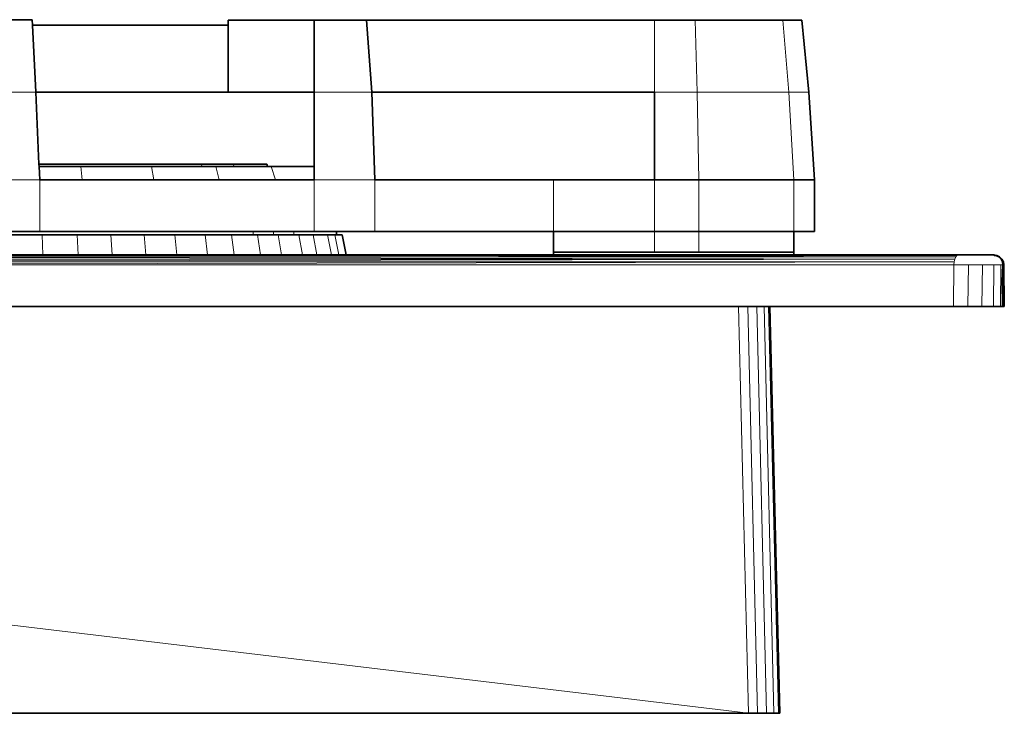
# Model space of a CAD drawing. Header units: inches. Extents: x 0 to 12.9, y 0 to 8.3.
# Tile 74 of 74: x 8.819 to 9.468, y 5.155 to 5.612. Entities that reach past the tile are written whole.
import ezdxf

# ---------------------------------------------------------------- set-up
doc = ezdxf.new("R2010")
doc.units = ezdxf.units.IN
doc.header["$MEASUREMENT"] = 0
doc.layers.add('Default', color=7, linetype='Continuous')

# ---------------------------------------------------------------- blocks, each defined once
blk = doc.blocks.new('MODEL_1')
at = {"lineweight": 0}
for p, q in [((8.79353, 5.6124), (8.827, 5.6124)), ((8.827, 5.6124), (8.82719, 5.60873)), ((8.82719, 5.60873), (8.82942, 5.56463)), ((8.82719, 5.60873), (8.95642, 5.60873)), ((8.82942, 5.56463), (8.82719, 5.60873)), ((8.95642, 5.60873), (8.95642, 5.61209)), ((8.95642, 5.61209), (9.01309, 5.61208)), ((8.95642, 5.56463), (8.95642, 5.60873)), ((8.95642, 5.60873), (8.95642, 5.56463)), ((9.01309, 5.61208), (9.01309, 5.56463)), ((9.01309, 5.56463), (9.01309, 5.61208)), ((9.01309, 5.61208), (9.04769, 5.61208)), ((9.04769, 5.61208), (9.23764, 5.61209)), ((9.04769, 5.61208), (9.05121, 5.56463)), ((9.05121, 5.56463), (9.04769, 5.61208)), ((9.23764, 5.61209), (9.26458, 5.61209)), ((9.23764, 5.56463), (9.23764, 5.61209)), ((9.23764, 5.61209), (9.23764, 5.56463)), ((9.26458, 5.61209), (9.26586, 5.56463)), ((9.26458, 5.61209), (9.32224, 5.61209)), ((9.26586, 5.56463), (9.26458, 5.61209)), ((9.32224, 5.61209), (9.32625, 5.56463)), ((9.32224, 5.61209), (9.33479, 5.61209)), ((9.32625, 5.56463), (9.32224, 5.61209)), ((9.33479, 5.61209), (9.33941, 5.56463)), ((8.82942, 5.56463), (8.79111, 5.56463)), ((8.79111, 5.56463), (8.82942, 5.56463)), ((8.95642, 5.56463), (8.82942, 5.56463)), ((8.82942, 5.56463), (8.83155, 5.51698)), ((9.01309, 5.56463), (8.95642, 5.56463)), ((9.01309, 5.51554), (9.01309, 5.56463)), ((9.01309, 5.56463), (9.05121, 5.56463)), ((9.05121, 5.56463), (9.01309, 5.56463)), ((9.05121, 5.56463), (9.05307, 5.50675)), ((9.23764, 5.56463), (9.05121, 5.56463)), ((9.26586, 5.56463), (9.23764, 5.56463)), ((9.23764, 5.50675), (9.23764, 5.56463)), ((9.23764, 5.56463), (9.26586, 5.56463)), ((9.32625, 5.56463), (9.26586, 5.56463)), ((9.26586, 5.56463), (9.26688, 5.50675)), ((9.26688, 5.50675), (9.26586, 5.56463)), ((9.26586, 5.56463), (9.32625, 5.56463)), ((9.32948, 5.50675), (9.32625, 5.56463)), ((9.32625, 5.56463), (9.33941, 5.56463)), ((9.33941, 5.56463), (9.32625, 5.56463)), ((9.32625, 5.56463), (9.32948, 5.50675)), ((9.33941, 5.56463), (9.3431, 5.50675)), ((8.83155, 5.51698), (8.83161, 5.51554)), ((8.83161, 5.51554), (8.83201, 5.50675)), ((8.83201, 5.50675), (8.83161, 5.51554)), ((8.83161, 5.51554), (8.84711, 5.51554)), ((8.84711, 5.51554), (8.85917, 5.51554)), ((8.85999, 5.50675), (8.85917, 5.51554)), ((8.85917, 5.51554), (8.88126, 5.51554)), ((8.85917, 5.51554), (8.85999, 5.50675)), ((8.88126, 5.51554), (8.9058, 5.51554)), ((8.90738, 5.50675), (8.9058, 5.51554)), ((8.9058, 5.51554), (8.91237, 5.51554)), ((8.9058, 5.51554), (8.90738, 5.50675)), ((8.91237, 5.51554), (8.93907, 5.51554)), ((8.93907, 5.51554), (8.93872, 5.51698)), ((8.93872, 5.51698), (8.95978, 5.51698)), ((8.94824, 5.51554), (8.93907, 5.51554)), ((8.93907, 5.51554), (8.94824, 5.51554)), ((8.96019, 5.51554), (8.94824, 5.51554)), ((8.95053, 5.50675), (8.94824, 5.51554)), ((8.94824, 5.51554), (8.96019, 5.51554)), ((8.94824, 5.51554), (8.95053, 5.50675)), ((8.95978, 5.51698), (8.96019, 5.51554)), ((8.96019, 5.51554), (8.97479, 5.51554)), ((8.97479, 5.51554), (8.98225, 5.51554)), ((8.98225, 5.51554), (8.98467, 5.51554)), ((8.98467, 5.51554), (9.01309, 5.51554)), ((8.98756, 5.50675), (8.98467, 5.51554)), ((8.98467, 5.51554), (8.98756, 5.50675)), ((9.01309, 5.50675), (9.01309, 5.51554)), ((9.01309, 5.51554), (9.01309, 5.50675)), ((8.78853, 5.50675), (8.83201, 5.50675)), ((8.83201, 5.50675), (8.78853, 5.50675)), ((8.83201, 5.50675), (8.83201, 5.4725)), ((8.83201, 5.4725), (8.83201, 5.50675)), ((8.83201, 5.50675), (8.85999, 5.50675)), ((8.85999, 5.50675), (8.83201, 5.50675)), ((8.85999, 5.50675), (8.90738, 5.50675)), ((8.90738, 5.50675), (8.85999, 5.50675)), ((8.90738, 5.50675), (8.95053, 5.50675)), ((8.95053, 5.50675), (8.90738, 5.50675)), ((8.95053, 5.50675), (8.98756, 5.50675)), ((8.98756, 5.50675), (8.95053, 5.50675)), ((8.98756, 5.50675), (9.01309, 5.50675)), ((9.01309, 5.50675), (8.98756, 5.50675)), ((9.01309, 5.50675), (9.01309, 5.4725)), ((9.01309, 5.4725), (9.01309, 5.50675)), ((9.01309, 5.50675), (9.05307, 5.50675)), ((9.05307, 5.50675), (9.01309, 5.50675)), ((9.05307, 5.50675), (9.05307, 5.4725)), ((9.05307, 5.4725), (9.05307, 5.50675)), ((9.05307, 5.50675), (9.17095, 5.50675)), ((9.17095, 5.50675), (9.17095, 5.4725)), ((9.17095, 5.50675), (9.23764, 5.50675)), ((9.17095, 5.4725), (9.17095, 5.50675)), ((9.23764, 5.50675), (9.23764, 5.4725)), ((9.26688, 5.50675), (9.23764, 5.50675)), ((9.23764, 5.4725), (9.23764, 5.50675)), ((9.23764, 5.50675), (9.26688, 5.50675)), ((9.26688, 5.4725), (9.26688, 5.50675)), ((9.26688, 5.50675), (9.32948, 5.50675)), ((9.26688, 5.50675), (9.26688, 5.4725)), ((9.32948, 5.50675), (9.26688, 5.50675)), ((9.32948, 5.4725), (9.32948, 5.50675)), ((9.32948, 5.50675), (9.3431, 5.50675)), ((9.3431, 5.50675), (9.32948, 5.50675)), ((9.32948, 5.50675), (9.32948, 5.4725)), ((9.3431, 5.50675), (9.3431, 5.4725)), ((8.83201, 5.4725), (8.81062, 5.4725)), ((8.81062, 5.47048), (8.83334, 5.47048)), ((8.83334, 5.4725), (8.83201, 5.4725)), ((8.85604, 5.4725), (8.83334, 5.4725)), ((8.83334, 5.47048), (8.83373, 5.47048)), ((8.83373, 5.47048), (8.834, 5.45715)), ((8.83373, 5.47048), (8.85604, 5.47048)), ((8.834, 5.45715), (8.83373, 5.47048)), ((8.87774, 5.4725), (8.85604, 5.4725)), ((8.85604, 5.47048), (8.85683, 5.47048)), ((8.85683, 5.47048), (8.85738, 5.45715)), ((8.85683, 5.47048), (8.87774, 5.47048)), ((8.85738, 5.45715), (8.85683, 5.47048)), ((8.89946, 5.4725), (8.87774, 5.4725)), ((8.87774, 5.47048), (8.87892, 5.47048)), ((8.87892, 5.47048), (8.87973, 5.45715)), ((8.87892, 5.47048), (8.89946, 5.47048)), ((8.87973, 5.45715), (8.87892, 5.47048)), ((8.91923, 5.4725), (8.89946, 5.4725)), ((8.89946, 5.47048), (8.90102, 5.47048)), ((8.90102, 5.47048), (8.90209, 5.45715)), ((8.90102, 5.47048), (8.91923, 5.47048)), ((8.90209, 5.45715), (8.90102, 5.47048)), ((8.939, 5.4725), (8.91923, 5.4725)), ((8.91923, 5.47048), (8.92113, 5.47048)), ((8.92113, 5.47048), (8.92244, 5.45715)), ((8.92113, 5.47048), (8.939, 5.47048)), ((8.92244, 5.45715), (8.92113, 5.47048)), ((8.95596, 5.4725), (8.939, 5.4725)), ((8.939, 5.47048), (8.94125, 5.47048)), ((8.94125, 5.47048), (8.9428, 5.45715)), ((8.94125, 5.47048), (8.95596, 5.47048)), ((8.9428, 5.45715), (8.94125, 5.47048)), ((8.97293, 5.4725), (8.95596, 5.4725)), ((8.95596, 5.47048), (8.95851, 5.47048)), ((8.95851, 5.47048), (8.96026, 5.45715)), ((8.95851, 5.47048), (8.97293, 5.47048)), ((8.96026, 5.45715), (8.95851, 5.47048)), ((8.98635, 5.4725), (8.97293, 5.4725)), ((8.97293, 5.47048), (8.97293, 5.4725)), ((8.97293, 5.4725), (8.98635, 5.4725)), ((8.97577, 5.47048), (8.97293, 5.47048)), ((8.97293, 5.47048), (8.97577, 5.47048)), ((8.98635, 5.47048), (8.97577, 5.47048)), ((8.97577, 5.47048), (8.97773, 5.45715)), ((8.97577, 5.47048), (8.98635, 5.47048)), ((8.97773, 5.45715), (8.97577, 5.47048)), ((8.99977, 5.4725), (8.98635, 5.4725)), ((8.98635, 5.47048), (8.98635, 5.4725)), ((8.98635, 5.4725), (8.99977, 5.4725)), ((8.98635, 5.4725), (8.98635, 5.47048)), ((8.98942, 5.47048), (8.98635, 5.47048)), ((8.98635, 5.47048), (8.98942, 5.47048)), ((8.99977, 5.47048), (8.98942, 5.47048)), ((8.98942, 5.47048), (8.99155, 5.45715)), ((8.98942, 5.47048), (8.99977, 5.47048)), ((8.99155, 5.45715), (8.98942, 5.47048)), ((9.00905, 5.4725), (8.99977, 5.4725)), ((8.99977, 5.4725), (8.99977, 5.47048)), ((8.99977, 5.47048), (9.00307, 5.47048)), ((9.00307, 5.47048), (9.00536, 5.45715)), ((9.00307, 5.47048), (9.00905, 5.47048)), ((9.00536, 5.45715), (9.00307, 5.47048)), ((9.01309, 5.4725), (9.00905, 5.4725)), ((9.00905, 5.47048), (9.01253, 5.47048)), ((9.01253, 5.47048), (9.01492, 5.45715)), ((9.01253, 5.47048), (9.01834, 5.47048)), ((9.01492, 5.45715), (9.01253, 5.47048)), ((9.01834, 5.4725), (9.01309, 5.4725)), ((9.02308, 5.4725), (9.01834, 5.4725)), ((9.01834, 5.47048), (9.02197, 5.47048)), ((9.02197, 5.47048), (9.02448, 5.45715)), ((9.02197, 5.47048), (9.02308, 5.47048)), ((9.02448, 5.45715), (9.02197, 5.47048)), ((9.02783, 5.4725), (9.02308, 5.4725)), ((9.02308, 5.47048), (9.0268, 5.47048)), ((9.02937, 5.45715), (9.0268, 5.47048)), ((9.0268, 5.47048), (9.02783, 5.47048)), ((9.0268, 5.47048), (9.02937, 5.45715)), ((9.05307, 5.4725), (9.02783, 5.4725)), ((9.02783, 5.47048), (9.03163, 5.47048)), ((9.03163, 5.47048), (9.03426, 5.45715)), ((9.17095, 5.4725), (9.05307, 5.4725)), ((9.23764, 5.4725), (9.17095, 5.4725)), ((9.17095, 5.45901), (9.17095, 5.4725)), ((9.17095, 5.4725), (9.23764, 5.4725)), ((9.23764, 5.4725), (9.23764, 5.45901)), ((9.26688, 5.4725), (9.23764, 5.4725)), ((9.23764, 5.4725), (9.26688, 5.4725)), ((9.23764, 5.45901), (9.23764, 5.4725)), ((9.26688, 5.45901), (9.26688, 5.4725)), ((9.26688, 5.4725), (9.32948, 5.4725)), ((9.32948, 5.4725), (9.26688, 5.4725)), ((9.26688, 5.4725), (9.26688, 5.45901)), ((9.3431, 5.4725), (9.32948, 5.4725)), ((9.32948, 5.4725), (9.32948, 5.45901)), ((8.834, 5.45715), (8.81062, 5.45715)), ((8.81062, 5.45686), (8.83401, 5.45686)), ((8.85738, 5.45715), (8.834, 5.45715)), ((8.83401, 5.45686), (8.85739, 5.45686)), ((8.87973, 5.45715), (8.85738, 5.45715)), ((8.85739, 5.45686), (8.87975, 5.45686)), ((8.90209, 5.45715), (8.87973, 5.45715)), ((8.87975, 5.45686), (8.90211, 5.45686)), ((8.92244, 5.45715), (8.90209, 5.45715)), ((8.90211, 5.45686), (8.92247, 5.45686)), ((8.9428, 5.45715), (8.92244, 5.45715)), ((8.92247, 5.45686), (8.94283, 5.45686)), ((8.96026, 5.45715), (8.9428, 5.45715)), ((8.94283, 5.45686), (8.9603, 5.45686)), ((8.97773, 5.45715), (8.96026, 5.45715)), ((8.9603, 5.45686), (8.97777, 5.45686)), ((8.99155, 5.45715), (8.97773, 5.45715)), ((8.97777, 5.45686), (8.99159, 5.45686)), ((9.00536, 5.45715), (8.99155, 5.45715)), ((8.99159, 5.45686), (9.00541, 5.45686)), ((9.01492, 5.45715), (9.00536, 5.45715)), ((9.00541, 5.45686), (9.01498, 5.45686)), ((9.02448, 5.45715), (9.01492, 5.45715)), ((9.01498, 5.45686), (9.02454, 5.45686)), ((9.02937, 5.45715), (9.02448, 5.45715)), ((9.02454, 5.45686), (9.02942, 5.45686)), ((9.03426, 5.45715), (9.02937, 5.45715)), ((9.02942, 5.45686), (9.03431, 5.45686)), ((9.03431, 5.45686), (9.4364, 5.45593)), ((9.4364, 5.45593), (9.03431, 5.45686)), ((9.03431, 5.45686), (9.17095, 5.45686)), ((9.23764, 5.45901), (9.17095, 5.45901)), ((9.17095, 5.45686), (9.23764, 5.45686)), ((9.26688, 5.45901), (9.23764, 5.45901)), ((9.23764, 5.45686), (9.26688, 5.45686)), ((9.32948, 5.45901), (9.26688, 5.45901)), ((9.26688, 5.45686), (9.32948, 5.45686)), ((9.32948, 5.45686), (9.43718, 5.45686)), ((9.43718, 5.45686), (9.4364, 5.45593)), ((8.50521, 5.45593), (9.43577, 5.45442)), ((9.43577, 5.45442), (8.50521, 5.45593)), ((8.50521, 5.45593), (9.4364, 5.45593)), ((9.4364, 5.45593), (8.50521, 5.45593)), ((8.50521, 5.45253), (9.43577, 5.45442)), ((9.43577, 5.45442), (8.50521, 5.45253)), ((8.50521, 5.45441), (9.43577, 5.45442)), ((9.43577, 5.45442), (8.50521, 5.45441)), ((8.50521, 5.45061), (9.43536, 5.45254)), ((9.43536, 5.45254), (8.50521, 5.45061)), ((8.50521, 5.45253), (9.43536, 5.45254)), ((9.43536, 5.45254), (8.50521, 5.45253)), ((8.50521, 5.45061), (9.43522, 5.45061)), ((9.43522, 5.45061), (8.50521, 5.45061)), ((9.43522, 5.45061), (9.43488, 5.4231)), ((9.43488, 5.4231), (9.43522, 5.45061)), ((9.43536, 5.45254), (9.43522, 5.45061)), ((9.43522, 5.45061), (9.44473, 5.45061)), ((9.43577, 5.45442), (9.43536, 5.45254)), ((9.4364, 5.45593), (9.43577, 5.45442)), ((9.44473, 5.45061), (9.44439, 5.4231)), ((9.44439, 5.4231), (9.44473, 5.45061)), ((9.44473, 5.45061), (9.45402, 5.45061)), ((9.45402, 5.45061), (9.45369, 5.4231)), ((9.45369, 5.4231), (9.45402, 5.45061)), ((9.45402, 5.45061), (9.46154, 5.45061)), ((9.46154, 5.45061), (9.46121, 5.4231)), ((9.46121, 5.4231), (9.46154, 5.45061)), ((9.46154, 5.45061), (9.46614, 5.45061)), ((9.46614, 5.45061), (9.46583, 5.42312)), ((9.46583, 5.42312), (9.46614, 5.45061)), ((9.46614, 5.45061), (9.46727, 5.42312)), ((9.46727, 5.42312), (9.46614, 5.45061)), ((9.46614, 5.45061), (9.46757, 5.45061)), ((9.46757, 5.45061), (9.46727, 5.42312)), ((9.29959, 5.1546), (7.05999, 5.4231)), ((7.05999, 5.4231), (9.29959, 5.1546)), ((9.29305, 5.4231), (8.50521, 5.42305)), ((8.50521, 5.42305), (9.29305, 5.4231)), ((9.29915, 5.4231), (9.29305, 5.4231)), ((9.29305, 5.4231), (9.29959, 5.1546)), ((9.29959, 5.1546), (9.29305, 5.4231)), ((9.29305, 5.4231), (9.29915, 5.4231)), ((9.3051, 5.4231), (9.29915, 5.4231)), ((9.29915, 5.4231), (9.30569, 5.1546)), ((9.30569, 5.1546), (9.29915, 5.4231)), ((9.29915, 5.4231), (9.3051, 5.4231)), ((9.30993, 5.4231), (9.3051, 5.4231)), ((9.3051, 5.4231), (9.31164, 5.1546)), ((9.31164, 5.1546), (9.3051, 5.4231)), ((9.3051, 5.4231), (9.30993, 5.4231)), ((9.31287, 5.4231), (9.30993, 5.4231)), ((9.30993, 5.4231), (9.31647, 5.1546)), ((9.31647, 5.1546), (9.30993, 5.4231)), ((9.30993, 5.4231), (9.31287, 5.4231)), ((9.31379, 5.4231), (9.31287, 5.4231)), ((9.31941, 5.1546), (9.31287, 5.4231)), ((9.31287, 5.4231), (9.31379, 5.4231)), ((9.31287, 5.4231), (9.31941, 5.1546)), ((9.43488, 5.4231), (9.31379, 5.4231)), ((9.31379, 5.4231), (9.32033, 5.1546)), ((9.44439, 5.4231), (9.43488, 5.4231)), ((9.45369, 5.4231), (9.44439, 5.4231)), ((9.46121, 5.4231), (9.45369, 5.4231)), ((9.46583, 5.42312), (9.46121, 5.4231)), ((9.46727, 5.42312), (9.46583, 5.42312)), ((9.29959, 5.1546), (7.0451, 5.1546)), ((9.30569, 5.1546), (9.29959, 5.1546)), ((9.31164, 5.1546), (9.30569, 5.1546)), ((9.31647, 5.1546), (9.31164, 5.1546)), ((9.31941, 5.1546), (9.31647, 5.1546)), ((9.32033, 5.1546), (9.31941, 5.1546))]:
    blk.add_line(p, q, dxfattribs=at).dxf.unprotected_set("ltscale", 0)
at = {"lineweight": 35}
for p, q in [((8.827, 5.6124), (8.79353, 5.6124)), ((8.82719, 5.60873), (8.827, 5.6124)), ((8.95642, 5.60873), (8.82719, 5.60873)), ((8.82719, 5.60873), (8.82942, 5.56463)), ((8.95642, 5.61209), (8.95642, 5.60873)), ((9.01309, 5.61208), (8.95642, 5.61209)), ((8.95642, 5.60873), (8.95642, 5.56463)), ((9.01309, 5.56463), (9.01309, 5.61208)), ((9.01309, 5.61208), (9.04769, 5.61208)), ((9.23764, 5.61209), (9.04769, 5.61208)), ((9.04769, 5.61208), (9.05121, 5.56463)), ((9.26458, 5.61209), (9.23764, 5.61209)), ((9.32224, 5.61209), (9.26458, 5.61209)), ((9.33479, 5.61209), (9.32224, 5.61209)), ((9.33941, 5.56463), (9.33479, 5.61209)), ((8.83155, 5.51698), (8.82942, 5.56463)), ((8.82942, 5.56463), (8.95642, 5.56463)), ((8.95642, 5.56463), (9.01309, 5.56463)), ((9.01309, 5.51554), (9.01309, 5.56463)), ((9.05307, 5.50675), (9.05121, 5.56463)), ((9.05121, 5.56463), (9.23764, 5.56463)), ((9.23764, 5.56463), (9.23764, 5.50675)), ((9.3431, 5.50675), (9.33941, 5.56463)), ((8.83155, 5.51698), (8.84701, 5.51698)), ((8.83161, 5.51554), (8.83155, 5.51698)), ((8.84711, 5.51554), (8.83161, 5.51554)), ((8.83161, 5.51554), (8.83201, 5.50675)), ((8.84701, 5.51698), (8.88107, 5.51698)), ((8.85917, 5.51554), (8.84711, 5.51554)), ((8.88126, 5.51554), (8.85917, 5.51554)), ((8.88107, 5.51698), (8.91209, 5.51698)), ((8.9058, 5.51554), (8.88126, 5.51554)), ((8.91237, 5.51554), (8.9058, 5.51554)), ((8.91209, 5.51698), (8.93872, 5.51698)), ((8.93907, 5.51554), (8.91237, 5.51554)), ((8.93872, 5.51698), (8.95978, 5.51698)), ((8.94824, 5.51554), (8.93907, 5.51554)), ((8.96019, 5.51554), (8.94824, 5.51554)), ((8.95978, 5.51698), (8.97435, 5.51698)), ((8.97479, 5.51554), (8.96019, 5.51554)), ((8.97435, 5.51698), (8.98179, 5.51698)), ((8.98225, 5.51554), (8.97479, 5.51554)), ((8.98179, 5.51698), (8.98225, 5.51554)), ((8.98467, 5.51554), (8.98225, 5.51554)), ((9.01309, 5.51554), (8.98467, 5.51554)), ((9.01309, 5.51554), (9.01309, 5.50675)), ((8.85999, 5.50675), (8.83201, 5.50675)), ((8.90738, 5.50675), (8.85999, 5.50675)), ((8.95053, 5.50675), (8.90738, 5.50675)), ((8.98756, 5.50675), (8.95053, 5.50675)), ((9.01309, 5.50675), (8.98756, 5.50675)), ((9.17095, 5.50675), (9.05307, 5.50675)), ((9.23764, 5.50675), (9.17095, 5.50675)), ((9.23764, 5.50675), (9.26688, 5.50675)), ((9.26688, 5.50675), (9.32948, 5.50675)), ((9.32948, 5.50675), (9.3431, 5.50675)), ((9.3431, 5.4725), (9.3431, 5.50675)), ((8.83201, 5.4725), (8.81062, 5.4725)), ((8.83334, 5.47048), (8.81062, 5.47048)), ((8.83201, 5.4725), (8.83334, 5.4725)), ((8.83334, 5.4725), (8.85604, 5.4725)), ((8.83373, 5.47048), (8.83334, 5.47048)), ((8.85604, 5.47048), (8.83373, 5.47048)), ((8.85604, 5.4725), (8.87774, 5.4725)), ((8.85683, 5.47048), (8.85604, 5.47048)), ((8.87774, 5.47048), (8.85683, 5.47048)), ((8.87774, 5.4725), (8.89946, 5.4725)), ((8.87892, 5.47048), (8.87774, 5.47048)), ((8.89946, 5.47048), (8.87892, 5.47048)), ((8.89946, 5.4725), (8.91923, 5.4725)), ((8.90102, 5.47048), (8.89946, 5.47048)), ((8.91923, 5.47048), (8.90102, 5.47048)), ((8.91923, 5.4725), (8.939, 5.4725)), ((8.92113, 5.47048), (8.91923, 5.47048)), ((8.939, 5.47048), (8.92113, 5.47048)), ((8.939, 5.4725), (8.95596, 5.4725)), ((8.94125, 5.47048), (8.939, 5.47048)), ((8.95596, 5.47048), (8.94125, 5.47048)), ((8.95596, 5.4725), (8.97293, 5.4725)), ((8.95851, 5.47048), (8.95596, 5.47048)), ((8.97293, 5.47048), (8.95851, 5.47048)), ((8.97293, 5.4725), (8.98635, 5.4725)), ((8.97577, 5.47048), (8.97293, 5.47048)), ((8.98635, 5.47048), (8.97577, 5.47048)), ((8.98635, 5.4725), (8.99977, 5.4725)), ((8.98942, 5.47048), (8.98635, 5.47048)), ((8.99977, 5.47048), (8.98942, 5.47048)), ((8.99977, 5.4725), (9.00905, 5.4725)), ((9.00307, 5.47048), (8.99977, 5.47048)), ((9.00905, 5.47048), (9.00307, 5.47048)), ((9.00905, 5.4725), (9.01309, 5.4725)), ((9.01253, 5.47048), (9.00905, 5.47048)), ((9.01834, 5.47048), (9.01253, 5.47048)), ((9.01309, 5.4725), (9.01834, 5.4725)), ((9.01834, 5.4725), (9.02308, 5.4725)), ((9.02197, 5.47048), (9.01834, 5.47048)), ((9.02308, 5.47048), (9.02197, 5.47048)), ((9.02308, 5.4725), (9.02783, 5.4725)), ((9.0268, 5.47048), (9.02308, 5.47048)), ((9.02783, 5.47048), (9.0268, 5.47048)), ((9.02783, 5.4725), (9.05307, 5.4725)), ((9.02783, 5.4725), (9.02783, 5.47048)), ((9.03163, 5.47048), (9.02783, 5.47048)), ((9.03163, 5.47048), (9.03426, 5.45715)), ((9.05307, 5.4725), (9.17095, 5.4725)), ((9.17095, 5.4725), (9.17095, 5.45901)), ((9.23764, 5.4725), (9.17095, 5.4725)), ((9.23764, 5.4725), (9.26688, 5.4725)), ((9.26688, 5.4725), (9.32948, 5.4725)), ((9.32948, 5.45901), (9.32948, 5.4725)), ((9.32948, 5.4725), (9.3431, 5.4725)), ((8.834, 5.45715), (8.81062, 5.45715)), ((8.85738, 5.45715), (8.834, 5.45715)), ((8.87973, 5.45715), (8.85738, 5.45715)), ((8.90209, 5.45715), (8.87973, 5.45715)), ((8.92244, 5.45715), (8.90209, 5.45715)), ((8.9428, 5.45715), (8.92244, 5.45715)), ((8.96026, 5.45715), (8.9428, 5.45715)), ((8.97773, 5.45715), (8.96026, 5.45715)), ((8.99155, 5.45715), (8.97773, 5.45715)), ((9.00536, 5.45715), (8.99155, 5.45715)), ((9.01492, 5.45715), (9.00536, 5.45715)), ((9.02448, 5.45715), (9.01492, 5.45715)), ((9.02937, 5.45715), (9.02448, 5.45715)), ((9.03426, 5.45715), (9.02937, 5.45715)), ((9.17095, 5.45715), (9.03426, 5.45715)), ((9.03426, 5.45715), (9.03431, 5.45686)), ((9.23764, 5.45901), (9.17095, 5.45901)), ((9.17095, 5.45901), (9.17095, 5.45715)), ((9.17095, 5.45715), (9.17095, 5.45686)), ((9.23764, 5.45715), (9.17095, 5.45715)), ((9.23764, 5.45901), (9.26688, 5.45901)), ((9.26688, 5.45715), (9.23764, 5.45715)), ((9.26688, 5.45901), (9.32948, 5.45901)), ((9.32948, 5.45715), (9.26688, 5.45715)), ((9.32948, 5.45715), (9.32948, 5.45901)), ((9.32948, 5.45686), (9.32948, 5.45715)), ((9.32948, 5.45715), (9.46149, 5.45715)), ((9.46149, 5.45715), (9.46282, 5.45686)), ((9.46175, 5.45686), (9.46149, 5.45715)), ((9.46175, 5.45686), (9.46282, 5.45686)), ((9.46478, 5.45593), (9.46282, 5.45686)), ((9.46282, 5.45686), (9.46342, 5.45686)), ((9.46531, 5.45593), (9.46342, 5.45686)), ((9.46635, 5.45441), (9.46478, 5.45593)), ((9.46478, 5.45593), (9.46531, 5.45593)), ((9.46531, 5.45593), (9.46685, 5.45442)), ((9.46635, 5.45441), (9.46685, 5.45442)), ((9.46729, 5.45253), (9.46635, 5.45441)), ((9.46685, 5.45442), (9.4678, 5.45254)), ((9.46727, 5.42312), (9.46757, 5.45061)), ((9.46811, 5.45061), (9.46727, 5.42312)), ((9.46729, 5.45253), (9.4678, 5.45254)), ((9.46757, 5.45061), (9.46729, 5.45253)), ((9.46811, 5.45061), (9.46757, 5.45061)), ((9.4678, 5.45254), (9.46811, 5.45061)), ((9.46844, 5.4231), (9.46811, 5.45061)), ((9.29305, 5.4231), (8.50521, 5.42305)), ((9.29915, 5.4231), (9.29305, 5.4231)), ((9.3051, 5.4231), (9.29915, 5.4231)), ((9.30993, 5.4231), (9.3051, 5.4231)), ((9.31287, 5.4231), (9.30993, 5.4231)), ((9.31379, 5.4231), (9.31287, 5.4231)), ((9.31379, 5.4231), (9.43488, 5.4231)), ((9.32033, 5.1546), (9.31379, 5.4231)), ((9.43488, 5.4231), (9.44439, 5.4231)), ((9.44439, 5.4231), (9.45369, 5.4231)), ((9.45369, 5.4231), (9.46121, 5.4231)), ((9.46121, 5.4231), (9.46583, 5.42312)), ((9.46583, 5.42312), (9.46727, 5.42312)), ((9.46727, 5.42312), (9.46844, 5.4231)), ((7.0451, 5.1546), (9.29959, 5.1546)), ((9.29959, 5.1546), (9.30569, 5.1546)), ((9.30569, 5.1546), (9.31164, 5.1546)), ((9.31164, 5.1546), (9.31647, 5.1546)), ((9.31647, 5.1546), (9.31941, 5.1546)), ((9.31941, 5.1546), (9.32033, 5.1546))]:
    blk.add_line(p, q, dxfattribs=at).dxf.unprotected_set("ltscale", -0.5)
blk = doc.blocks.new('Page 1')
at = {"layer": 'Default'}
blk.add_blockref('MODEL_1', (0, 0), dxfattribs=at)

msp = doc.modelspace()

# ---------------------------------------------------------------- block references
msp.add_blockref('Page 1', (0, 0))

doc.saveas('drawing.dxf')
